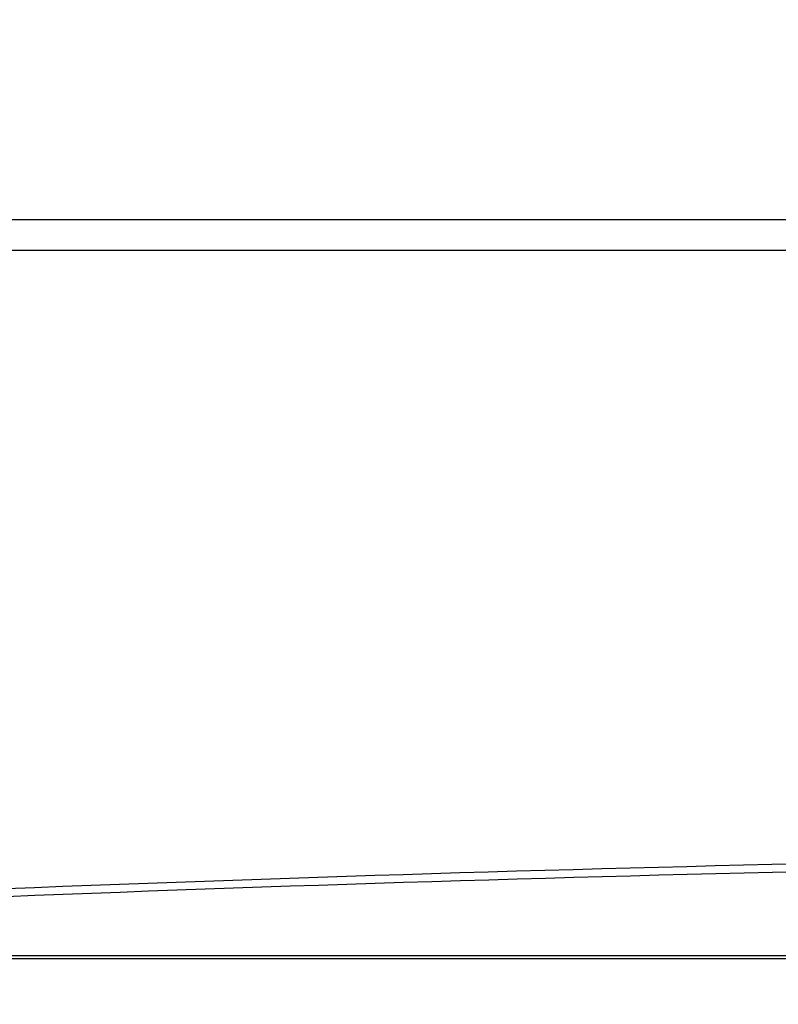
# Model space of a CAD drawing. Header units: millimetres. Extents: x 10 to 272, y 8 to 208.
# Tile 21 of 45: x 68 to 76, y 88 to 98. Entities that reach past the tile are written whole.
import ezdxf

# ---------------------------------------------------------------- set-up
doc = ezdxf.new("R2010")
doc.units = ezdxf.units.MM
doc.styles.add('SLDTEXTSTYLE0', font='TXT', dxfattribs={"width": 0.75})
doc.dimstyles.new('SLDDIMSTYLE2', dxfattribs={"dimtxt": 1.905, "dimasz": 3, "dimexe": 0, "dimexo": 0.0625, "dimgap": 0.47625, "dimtad": 0, "dimtih": 1, "dimtoh": 1, "dimdec": 1, "dimlfac": 2, "dimrnd": 1e-09, "dimzin": 12, "dimdsep": 46, "dimtxsty": 'SLDTEXTSTYLE0', "dimsah": 1, "dimcen": 0.09, "dimadec": 0, "dimazin": 3, "dimtfac": 1, "dimtdec": 1, "dimtofl": 0, "dimtmove": 0, "dimatfit": 3, "dimfxl": 1, "dimfrac": 2, "dimtolj": 1, "dimtzin": 12, "dimarcsym": 0})

# ---------------------------------------------------------------- blocks, each defined once
blk = doc.blocks.new('_D_6')
at = {"color": 7, "linetype": 'Continuous', "lineweight": 18}
for p, q in [((100.294, 95.242), (100.294, 79.076)), ((61.418, 94.659), (61.418, 79.076)), ((80.026, 83.763), (79.445, 83.763)), ((79.445, 83.763), (79.445, 80.739)), ((84.952, 83.763), (85.533, 83.763)), ((85.533, 83.763), (85.533, 80.739)), ((61.418, 82.251), (73.552, 82.251)), ((100.294, 82.251), (86.5, 82.251)), ((79.445, 80.739), (80.026, 80.739)), ((85.533, 80.739), (84.952, 80.739))]:
    blk.add_line(p, q, dxfattribs=at)
for points in [[(61.418, 82.251), (64.418, 81.751), (64.418, 82.751)], [(100.294, 82.251), (97.294, 82.751), (97.294, 81.751)]]:
    blk.add_solid(points, dxfattribs=at)
at = {"color": 7, "linetype": 'Continuous', "lineweight": 18, "char_height": 1.905, "attachment_point": 1, "style": 'SLDTEXTSTYLE0'}
for s, insert in [('77.8', (73.939, 83.194)), ('3.06', (80.026, 83.194))]:
    blk.add_mtext(s, dxfattribs=dict(at, insert=insert))
blk = doc.blocks.new('_D_7')
at = {"color": 7, "linetype": 'Continuous', "lineweight": 18}
for p, q in [((105.481, 97.084), (105.481, 73.266)), ((60.411, 96.724), (60.411, 73.266)), ((83.866, 77.953), (83.286, 77.953)), ((83.286, 77.953), (83.286, 74.929)), ((88.793, 77.953), (89.373, 77.953)), ((89.373, 77.953), (89.373, 74.929)), ((60.411, 76.441), (77.392, 76.441)), ((105.481, 76.441), (90.34, 76.441)), ((83.286, 74.929), (83.866, 74.929)), ((89.373, 74.929), (88.793, 74.929))]:
    blk.add_line(p, q, dxfattribs=at)
for points in [[(60.411, 76.441), (63.411, 75.941), (63.411, 76.941)], [(105.481, 76.441), (102.481, 76.941), (102.481, 75.941)]]:
    blk.add_solid(points, dxfattribs=at)
at = {"color": 7, "linetype": 'Continuous', "lineweight": 18, "char_height": 1.905, "attachment_point": 1, "style": 'SLDTEXTSTYLE0'}
for s, insert in [('90.1', (77.779, 77.385)), ('3.55', (83.866, 77.385))]:
    blk.add_mtext(s, dxfattribs=dict(at, insert=insert))

msp = doc.modelspace()

# ---------------------------------------------------------------- linework, layer by layer
at = {"color": 7, "linetype": 'Continuous', "lineweight": 25}
for p, q in [((66.556, 96.254), (85.773, 96.254)), ((66.556, 95.929), (85.773, 95.929)), ((63.136, 88.515), (97.787, 88.515)), ((97.787, 88.479), (63.136, 88.479))]:
    msp.add_line(p, q, dxfattribs=at)
msp.add_ellipse((87.668, -401.669), major_axis=(0, 491.191), ratio=0.999848, start_param=0.003987, end_param=0.042849, dxfattribs=at)
msp.add_open_spline([(66.625, 89.158), (72.98, 89.43), (79.343, 89.579), (85.71, 89.605)], degree=3, dxfattribs=at)

# ---------------------------------------------------------------- dimensions: what is measured, and where the dimension line sits
at = {"color": 7, "linetype": 'Continuous', "lineweight": 18}
for base, p1, p2, picture, middle in [((60.411, 76.441), (105.481, 98.354), (60.411, 97.994), '_D_7', (83.866, 76.441)), ((100.294, 82.251), (61.418, 95.929), (100.294, 96.512), '_D_6', (80.026, 82.251))]:
    dim = msp.add_linear_dim(base=base, p1=p1, p2=p2, dimstyle='SLDDIMSTYLE2', dxfattribs=at)
    dim.commit()
    dim.dimension.update_dxf_attribs({"geometry": picture, "text_midpoint": middle, "dimtype": 160})

doc.saveas('drawing.dxf')
